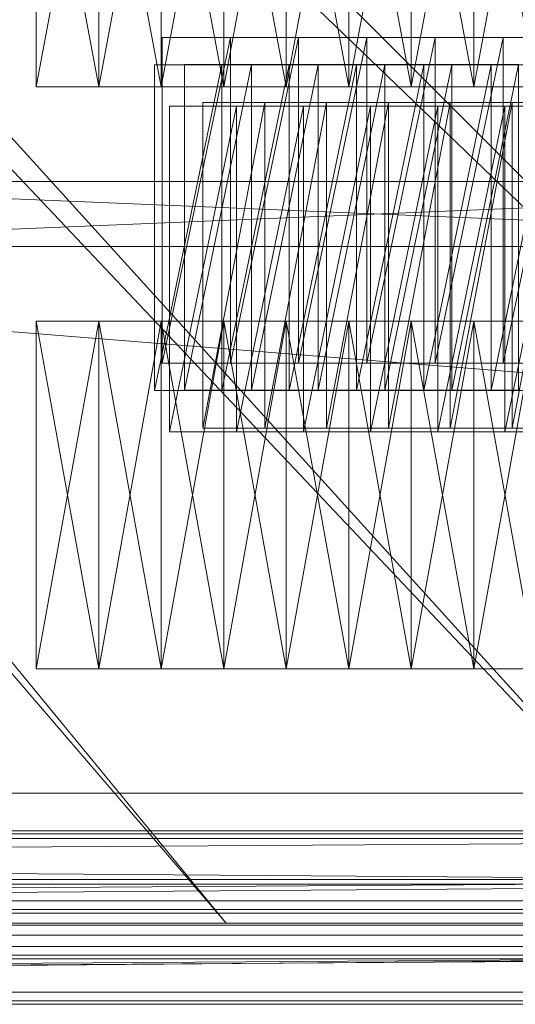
# Model space of a CAD drawing. Header units: millimetres. Extents: x -207 to 60078, y -249 to 35796.
# Tile 38 of 99: x 27607 to 29128, y -249 to 2775. Entities that reach past the tile are written whole.
import ezdxf

# ---------------------------------------------------------------- set-up
doc = ezdxf.new("R2010")
doc.units = ezdxf.units.MM
for name, color, linetype, lineweight, true_color in [('F01_SLABS', 7, 'Continuous', 18, 0xa6b7af), ('F01_STAIRS', 7, 'Continuous', 18, 0x99a4b1), ('F01_WALLS', 7, 'Continuous', 18, 0xc4ccd5), ('F02_SLABS', 7, 'Continuous', 18, 0xa6b7af), ('F02_STAIRS', 7, 'Continuous', 18, 0x99a4b1), ('F02_WALLS', 7, 'Continuous', 18, 0xc4ccd5), ('F03_SLABS', 7, 'Continuous', 18, 0xa6b7af), ('F03_STAIRS', 7, 'Continuous', 18, 0x99a4b1), ('F03_WALLS', 7, 'Continuous', 18, 0xc4ccd5), ('F04_SLABS', 7, 'Continuous', 18, 0xa6b7af), ('F04_STAIRS', 7, 'Continuous', 18, 0x99a4b1), ('F04_WALLS', 7, 'Continuous', 18, 0xc4ccd5), ('F07_SLABS', 7, 'Continuous', 18, 0xa6b7af), ('F07_STAIRS', 7, 'Continuous', 18, 0x99a4b1), ('F07_WALLS', 7, 'Continuous', 18, 0xc4ccd5), ('F08_SLABS', 7, 'Continuous', 18, 0xa6b7af), ('F08_STAIRS', 7, 'Continuous', 18, 0x99a4b1), ('F08_WALLS', 7, 'Continuous', 18, 0xc4ccd5)]:
    doc.layers.add(name, color=color, linetype=linetype, lineweight=lineweight, true_color=true_color)

msp = doc.modelspace()

# ---------------------------------------------------------------- meshes
at = {"layer": 'F01_SLABS'}
mesh = msp.add_polyface(dxfattribs=at)
corners = [(33281.3, 0, -240), (35335.5, 0, -240), (35335.5, 0), (33281.3, 0), (37651.3, 0, -240), (37651.3, 0), (40295.6, 0, -240), (40295.6, 0), (19514.1, 13885.7, -240), (43359.7, 0, -240), (19514.1, 13885.7), (43359.7, 0), (19700.8, 14180.6, -240), (46970.8, 0, -240), (19700.8, 14180.6), (46970.8, 0), (19872.8, 14484.2, -240), (51313, 0, -240), (19872.8, 14484.2), (51313, 0), (20029.7, 14795.9, -240), (56661.7, 0, -240), (20029.7, 14795.9), (56661.7, 0), (20171.1, 15114.9, -240), (60000, 1234.4, -240), (20171.1, 15114.9), (60000, 1234.4), (20296.7, 15440.5, -240), (60000, 3761.2, -240), (20296.7, 15440.5), (60000, 3761.2), (20406.2, 15771.8, -240), (60000, 6213.7, -240), (20406.2, 15771.8), (60000, 6213.7), (20499.3, 16108.1, -240), (20575.7, 16448.6, -240), (60000, 8606.6, -240), (20499.3, 16108.1), (60000, 8606.6), (20575.7, 16448.6), (20635.4, 16792.4, -240), (60000, 10953.2, -240), (60000, 10953.2), (20635.4, 16792.4), (20678.1, 17138.8, -240), (60000, 13265.9, -240), (60000, 13265.9), (20678.1, 17138.8), (20703.8, 17486.8, -240), (60000, 15556.3, -240), (60000, 15556.3), (20703.8, 17486.8), (20712.3, 17835.6, -240), (60000, 17835.6, -240), (60000, 17835.6), (20712.3, 17835.6)]
mesh.append_faces([[corners[k] for k in face] for face in [(0, 1, 2), (0, 2, 3), (1, 4, 5), (1, 5, 2), (4, 6, 7), (4, 7, 5), (8, 9, 6), (10, 7, 11), (6, 9, 11), (6, 11, 7), (12, 13, 9), (14, 11, 15), (9, 13, 15), (9, 15, 11), (16, 17, 13), (18, 15, 19), (13, 17, 19), (13, 19, 15), (20, 21, 17), (22, 19, 23), (17, 21, 23), (17, 23, 19), (24, 25, 21), (26, 23, 27), (21, 25, 27), (21, 27, 23), (28, 29, 25), (30, 27, 31), (25, 29, 31), (25, 31, 27), (32, 33, 29), (34, 31, 35), (29, 33, 35), (29, 35, 31), (36, 37, 38), (36, 38, 33), (39, 35, 40), (39, 40, 41), (33, 38, 40), (33, 40, 35), (37, 42, 43), (37, 43, 38), (41, 40, 44), (41, 44, 45), (38, 43, 44), (38, 44, 40), (42, 46, 47), (42, 47, 43), (45, 44, 48), (45, 48, 49), (43, 47, 48), (43, 48, 44), (46, 50, 51), (46, 51, 47), (49, 48, 52), (49, 52, 53), (47, 51, 52), (47, 52, 48), (50, 54, 55), (50, 55, 51), (53, 52, 56), (53, 56, 57), (51, 55, 56), (51, 56, 52)]])
mesh = msp.add_polyface(dxfattribs=at)
corners = [(20990.5, 0, -240), (22038.4, 0, -240), (22038.4, 0), (23136.1, 0, -240), (23136.1, 0), (16954.2, 11565.5, -240), (24293, 0, -240), (16954.2, 11565.5), (24293, 0), (17257.8, 11737.5, -240), (25520.1, 0, -240), (17257.8, 11737.5), (25520.1, 0), (17552.6, 11924.2, -240), (26830.5, 0, -240), (17552.6, 11924.2), (26830.5, 0), (17837.9, 12125.1, -240), (18113, 12339.8, -240), (28240.1, 0, -240), (17837.9, 12125.1), (28240.1, 0), (18113, 12339.8), (18377.2, 12567.8, -240), (29768, 0, -240), (29768, 0), (18377.2, 12567.8), (18630, 12808.4, -240), (31438.4, 0, -240), (31438.4, 0), (18630, 12808.4), (18870.6, 13061.1, -240), (33281.3, 0, -240), (33281.3, 0), (18870.6, 13061.1), (19098.5, 13325.3, -240), (35335.5, 0, -240), (35335.5, 0), (19098.5, 13325.3), (19313.2, 13600.4, -240), (37651.3, 0, -240), (37651.3, 0), (19313.2, 13600.4), (19514.1, 13885.7, -240), (40295.6, 0, -240), (40295.6, 0), (19514.1, 13885.7), (19700.8, 14180.6, -240), (43359.7, 0, -240), (43359.7, 0), (19700.8, 14180.6), (19872.8, 14484.2, -240), (46970.8, 0, -240), (46970.8, 0), (19872.8, 14484.2), (20029.7, 14795.9, -240), (51313, 0, -240), (51313, 0), (20029.7, 14795.9), (20171.1, 15114.9, -240), (56661.7, 0, -240), (56661.7, 0), (20171.1, 15114.9), (20296.7, 15440.5, -240), (60000, 1234.4, -240), (60000, 1234.4), (20296.7, 15440.5), (20406.2, 15771.8, -240), (60000, 3761.2, -240), (60000, 3761.2), (20406.2, 15771.8), (20499.3, 16108.1, -240), (60000, 6213.7, -240)]
mesh.append_faces([[corners[k] for k in face] for face in [(0, 1, 2), (1, 3, 4), (1, 4, 2), (5, 6, 3), (7, 4, 8), (3, 6, 8), (3, 8, 4), (9, 10, 6), (11, 8, 12), (6, 10, 12), (6, 12, 8), (13, 14, 10), (15, 12, 16), (10, 14, 16), (10, 16, 12), (17, 18, 19), (17, 19, 14), (20, 16, 21), (20, 21, 22), (14, 19, 21), (14, 21, 16), (18, 23, 24), (18, 24, 19), (22, 21, 25), (22, 25, 26), (19, 24, 25), (19, 25, 21), (23, 27, 28), (23, 28, 24), (26, 25, 29), (26, 29, 30), (24, 28, 29), (24, 29, 25), (27, 31, 32), (27, 32, 28), (30, 29, 33), (30, 33, 34), (28, 32, 33), (28, 33, 29), (31, 35, 36), (31, 36, 32), (34, 33, 37), (34, 37, 38), (35, 39, 40), (35, 40, 36), (38, 37, 41), (38, 41, 42), (39, 43, 44), (39, 44, 40), (42, 41, 45), (42, 45, 46), (43, 47, 48), (46, 49, 50), (47, 51, 52), (50, 53, 54), (51, 55, 56), (54, 57, 58), (55, 59, 60), (58, 61, 62), (59, 63, 64), (62, 65, 66), (63, 67, 68), (66, 69, 70), (67, 71, 72)]])
at = {"layer": 'F01_STAIRS'}
mesh = msp.add_polyface(dxfattribs=at)
corners = [(27849.3, 3595.9, 2416.8), (27849.3, 2568.5, 2416.8), (27849.3, 3595.9), (27657.5, 3595.9), (27849.3, 2568.5), (27657.5, 2568.5, 2416.8), (27657.5, 3595.9, 2416.8), (27657.5, 2568.5)]
mesh.append_faces([[corners[k] for k in face] for face in [(0, 1, 2), (3, 0, 2), (2, 1, 4), (4, 3, 2), (0, 5, 1), (6, 0, 3), (6, 5, 0), (1, 5, 4), (7, 3, 4), (4, 5, 7), (7, 6, 3), (5, 6, 7)]])
mesh = msp.add_polyface(dxfattribs=at)
corners = [(28041.1, 3595.9, 2215.4), (28041.1, 2568.5, 2215.4), (28041.1, 3595.9), (27849.3, 3595.9), (28041.1, 2568.5), (27849.3, 2568.5, 2215.4), (27849.3, 3595.9, 2215.4), (27849.3, 2568.5)]
mesh.append_faces([[corners[k] for k in face] for face in [(0, 1, 2), (3, 0, 2), (2, 1, 4), (4, 3, 2), (0, 5, 1), (6, 0, 3), (6, 5, 0), (1, 5, 4), (7, 3, 4), (4, 5, 7), (7, 6, 3), (5, 6, 7)]])
mesh = msp.add_polyface(dxfattribs=at)
corners = [(28232.9, 3595.9, 2014), (28232.9, 2568.5, 2014), (28232.9, 3595.9), (28041.1, 3595.9), (28232.9, 2568.5), (28041.1, 2568.5, 2014), (28041.1, 3595.9, 2014), (28041.1, 2568.5)]
mesh.append_faces([[corners[k] for k in face] for face in [(0, 1, 2), (3, 0, 2), (2, 1, 4), (4, 3, 2), (0, 5, 1), (6, 0, 3), (6, 5, 0), (1, 5, 4), (7, 3, 4), (4, 5, 7), (7, 6, 3), (5, 6, 7)]])
mesh = msp.add_polyface(dxfattribs=at)
corners = [(28424.7, 3595.9, 1812.6), (28424.7, 2568.5, 1812.6), (28424.7, 3595.9), (28232.9, 3595.9), (28424.7, 2568.5), (28232.9, 2568.5, 1812.6), (28232.9, 3595.9, 1812.6), (28232.9, 2568.5)]
mesh.append_faces([[corners[k] for k in face] for face in [(0, 1, 2), (3, 0, 2), (2, 1, 4), (4, 3, 2), (0, 5, 1), (6, 0, 3), (6, 5, 0), (1, 5, 4), (7, 3, 4), (4, 5, 7), (7, 6, 3), (5, 6, 7)]])
mesh = msp.add_polyface(dxfattribs=at)
corners = [(28616.4, 3595.9, 1611.2), (28616.4, 2568.5, 1611.2), (28616.4, 3595.9), (28424.7, 3595.9), (28616.4, 2568.5), (28424.7, 2568.5, 1611.2), (28424.7, 3595.9, 1611.2), (28424.7, 2568.5)]
mesh.append_faces([[corners[k] for k in face] for face in [(0, 1, 2), (3, 0, 2), (2, 1, 4), (4, 3, 2), (0, 5, 1), (6, 0, 3), (6, 5, 0), (1, 5, 4), (7, 3, 4), (4, 5, 7), (7, 6, 3), (5, 6, 7)]])
mesh = msp.add_polyface(dxfattribs=at)
corners = [(28808.2, 3595.9, 1409.8), (28808.2, 2568.5, 1409.8), (28808.2, 3595.9), (28616.4, 3595.9), (28808.2, 2568.5), (28616.4, 2568.5, 1409.8), (28616.4, 3595.9, 1409.8), (28616.4, 2568.5)]
mesh.append_faces([[corners[k] for k in face] for face in [(0, 1, 2), (3, 0, 2), (2, 1, 4), (4, 3, 2), (0, 5, 1), (6, 0, 3), (6, 5, 0), (1, 5, 4), (7, 3, 4), (4, 5, 7), (7, 6, 3), (5, 6, 7)]])
mesh = msp.add_polyface(dxfattribs=at)
corners = [(29000, 3595.9, 1208.4), (29000, 2568.5, 1208.4), (29000, 3595.9), (28808.2, 3595.9), (29000, 2568.5), (28808.2, 2568.5, 1208.4), (28808.2, 3595.9, 1208.4), (28808.2, 2568.5)]
mesh.append_faces([[corners[k] for k in face] for face in [(0, 1, 2), (3, 0, 2), (2, 1, 4), (4, 3, 2), (0, 5, 1), (6, 0, 3), (6, 5, 0), (1, 5, 4), (7, 3, 4), (4, 5, 7), (7, 6, 3), (5, 6, 7)]])
mesh = msp.add_polyface(dxfattribs=at)
corners = [(29191.8, 3595.9, 1007), (29191.8, 2568.5, 1007), (29191.8, 3595.9), (29000, 3595.9), (29191.8, 2568.5), (29000, 2568.5, 1007), (29000, 3595.9, 1007), (29000, 2568.5)]
mesh.append_faces([[corners[k] for k in face] for face in [(0, 1, 2), (3, 0, 2), (2, 1, 4), (4, 3, 2), (0, 5, 1), (6, 0, 3), (6, 5, 0), (1, 5, 4), (7, 3, 4), (4, 5, 7), (7, 6, 3), (5, 6, 7)]])
mesh = msp.add_polyface(dxfattribs=at)
corners = [(27657.5, 780.8, 201.4), (27657.5, 1849.3, 201.4), (27657.5, 780.8), (27849.3, 780.8), (27657.5, 1849.3), (27849.3, 1849.3, 201.4), (27849.3, 780.8, 201.4), (27849.3, 1849.3)]
mesh.append_faces([[corners[k] for k in face] for face in [(0, 1, 2), (3, 0, 2), (2, 1, 4), (4, 3, 2), (0, 5, 1), (6, 0, 3), (6, 5, 0), (1, 5, 4), (7, 3, 4), (4, 5, 7), (7, 6, 3), (5, 6, 7)]])
mesh = msp.add_polyface(dxfattribs=at)
corners = [(27849.3, 780.8, 402.8), (27849.3, 1849.3, 402.8), (27849.3, 780.8), (28041.1, 780.8), (27849.3, 1849.3), (28041.1, 1849.3, 402.8), (28041.1, 780.8, 402.8), (28041.1, 1849.3)]
mesh.append_faces([[corners[k] for k in face] for face in [(0, 1, 2), (3, 0, 2), (2, 1, 4), (4, 3, 2), (0, 5, 1), (6, 0, 3), (6, 5, 0), (1, 5, 4), (7, 3, 4), (4, 5, 7), (7, 6, 3), (5, 6, 7)]])
mesh = msp.add_polyface(dxfattribs=at)
corners = [(28041.1, 780.8, 604.2), (28041.1, 1849.3, 604.2), (28041.1, 780.8), (28232.9, 780.8), (28041.1, 1849.3), (28232.9, 1849.3, 604.2), (28232.9, 780.8, 604.2), (28232.9, 1849.3)]
mesh.append_faces([[corners[k] for k in face] for face in [(0, 1, 2), (3, 0, 2), (2, 1, 4), (4, 3, 2), (0, 5, 1), (6, 0, 3), (6, 5, 0), (1, 5, 4), (7, 3, 4), (4, 5, 7), (7, 6, 3), (5, 6, 7)]])
mesh = msp.add_polyface(dxfattribs=at)
corners = [(28232.9, 780.8, 805.6), (28232.9, 1849.3, 805.6), (28232.9, 780.8), (28424.7, 780.8), (28232.9, 1849.3), (28424.7, 1849.3, 805.6), (28424.7, 780.8, 805.6), (28424.7, 1849.3)]
mesh.append_faces([[corners[k] for k in face] for face in [(0, 1, 2), (3, 0, 2), (2, 1, 4), (4, 3, 2), (0, 5, 1), (6, 0, 3), (6, 5, 0), (1, 5, 4), (7, 3, 4), (4, 5, 7), (7, 6, 3), (5, 6, 7)]])
mesh = msp.add_polyface(dxfattribs=at)
corners = [(28424.7, 780.8, 1007), (28424.7, 1849.3, 1007), (28424.7, 780.8), (28616.4, 780.8), (28424.7, 1849.3), (28616.4, 1849.3, 1007), (28616.4, 780.8, 1007), (28616.4, 1849.3)]
mesh.append_faces([[corners[k] for k in face] for face in [(0, 1, 2), (3, 0, 2), (2, 1, 4), (4, 3, 2), (0, 5, 1), (6, 0, 3), (6, 5, 0), (1, 5, 4), (7, 3, 4), (4, 5, 7), (7, 6, 3), (5, 6, 7)]])
mesh = msp.add_polyface(dxfattribs=at)
corners = [(28616.4, 780.8, 1208.4), (28616.4, 1849.3, 1208.4), (28616.4, 780.8), (28808.2, 780.8), (28616.4, 1849.3), (28808.2, 1849.3, 1208.4), (28808.2, 780.8, 1208.4), (28808.2, 1849.3)]
mesh.append_faces([[corners[k] for k in face] for face in [(0, 1, 2), (3, 0, 2), (2, 1, 4), (4, 3, 2), (0, 5, 1), (6, 0, 3), (6, 5, 0), (1, 5, 4), (7, 3, 4), (4, 5, 7), (7, 6, 3), (5, 6, 7)]])
mesh = msp.add_polyface(dxfattribs=at)
corners = [(28808.2, 780.8, 1409.8), (28808.2, 1849.3, 1409.8), (28808.2, 780.8), (29000, 780.8), (28808.2, 1849.3), (29000, 1849.3, 1409.8), (29000, 780.8, 1409.8), (29000, 1849.3)]
mesh.append_faces([[corners[k] for k in face] for face in [(0, 1, 2), (3, 0, 2), (2, 1, 4), (4, 3, 2), (0, 5, 1), (6, 0, 3), (6, 5, 0), (1, 5, 4), (7, 3, 4), (4, 5, 7), (7, 6, 3), (5, 6, 7)]])
mesh = msp.add_polyface(dxfattribs=at)
corners = [(29000, 780.8, 1611.2), (29000, 1849.3, 1611.2), (29000, 780.8), (29191.8, 780.8), (29000, 1849.3), (29191.8, 1849.3, 1611.2), (29191.8, 780.8, 1611.2), (29191.8, 1849.3)]
mesh.append_faces([[corners[k] for k in face] for face in [(0, 1, 2), (3, 0, 2), (2, 1, 4), (4, 3, 2), (0, 5, 1), (6, 0, 3), (6, 5, 0), (1, 5, 4), (7, 3, 4), (4, 5, 7), (7, 6, 3), (5, 6, 7)]])
at = {"layer": 'F01_WALLS'}
mesh = msp.add_polyface(dxfattribs=at)
corners = [(26301.4, 2078.1, 4553.7), (26301.4, 2278.1, 4553.7), (26301.4, 2078.1), (31109.6, 2078.1), (26301.4, 2278.1), (31109.6, 2278.1, 4553.7), (31109.6, 2078.1, 4553.7), (31109.6, 2278.1)]
mesh.append_faces([[corners[k] for k in face] for face in [(0, 1, 2), (3, 0, 2), (2, 1, 4), (4, 3, 2), (0, 5, 1), (6, 0, 3), (6, 5, 0), (1, 5, 4), (7, 3, 4), (4, 5, 7), (7, 6, 3), (5, 6, 7)]])
mesh = msp.add_polyface(dxfattribs=at)
corners = [(53342.5, 283.3, 4553.7), (53342.5, -36.7, 4553.7), (53342.5, 283.3), (9657.5, 283.3), (53342.5, -36.7), (9657.5, -36.7, 4553.7), (9657.5, 283.3, 4553.7), (9657.5, -36.7)]
mesh.append_faces([[corners[k] for k in face] for face in [(0, 1, 2), (3, 0, 2), (2, 1, 4), (4, 3, 2), (0, 5, 1), (6, 0, 3), (6, 5, 0), (1, 5, 4), (7, 3, 4), (4, 5, 7), (7, 6, 3), (5, 6, 7)]])
at = {"layer": 'F02_SLABS'}
mesh = msp.add_polyface(dxfattribs=at)
corners = [(55083.8, 32592.9, 4583.7), (55083.8, 4099.4, 4583.7), (53321.2, 4099.4, 4583.7), (53321.2, 4099.4, 4833.7), (55083.8, 4099.4, 4833.7), (55083.8, 32592.9, 4833.7), (53034.3, 32592.9, 4583.7), (20690.1, 17862.8, 4583.7), (20690.1, 17862.8, 4833.7), (53034.3, 32592.9, 4833.7), (19228.5, 13314, 4583.7), (53321.2, 134.1, 4583.7), (53321.2, 134.1, 4833.7), (19228.5, 13314, 4833.7), (19962.6, 14494.5, 4583.7), (20061.8, 14704.2, 4583.7), (20154.1, 14917.1, 4583.7), (20154.1, 14917.1, 4833.7), (20061.8, 14704.2, 4833.7), (20239.4, 15132.9, 4583.7), (20239.4, 15132.9, 4833.7), (20317.5, 15351.4, 4583.7), (20317.5, 15351.4, 4833.7), (20388.5, 15572.3, 4583.7), (20388.5, 15572.3, 4833.7), (20452.2, 15795.5, 4583.7), (20452.2, 15795.5, 4833.7), (20508.6, 16020.6, 4583.7), (20508.6, 16020.6, 4833.7), (20557.6, 16247.4, 4583.7), (20557.6, 16247.4, 4833.7), (20599.1, 16475.7, 4583.7), (20599.1, 16475.7, 4833.7), (20633.2, 16705.2, 4583.7), (20633.2, 16705.2, 4833.7), (20659.7, 16935.7, 4583.7), (20659.7, 16935.7, 4833.7), (20678.7, 17167, 4583.7), (20678.7, 17167, 4833.7), (20690.1, 17398.8, 4583.7), (20690.1, 17398.8, 4833.7), (20693.9, 17630.8, 4583.7), (20693.9, 17630.8, 4833.7), (9708.8, 134.1, 4583.7), (9708.8, 134.1, 4833.7)]
mesh.append_faces([[corners[k] for k in face] for face in [(0, 1, 2), (3, 4, 5), (6, 2, 7), (8, 3, 9), (10, 2, 11), (12, 3, 13), (14, 15, 2), (15, 16, 2), (3, 17, 18), (16, 19, 2), (3, 20, 17), (19, 21, 2), (3, 22, 20), (21, 23, 2), (3, 24, 22), (23, 25, 2), (3, 26, 24), (25, 27, 2), (3, 28, 26), (27, 29, 2), (3, 30, 28), (29, 31, 2), (3, 32, 30), (31, 33, 2), (3, 34, 32), (33, 35, 2), (3, 36, 34), (35, 37, 2), (3, 38, 36), (37, 39, 2), (3, 40, 38), (7, 2, 41), (42, 3, 8), (39, 41, 2), (3, 42, 40), (43, 11, 12, 44), (11, 2, 3, 12), (2, 1, 4, 3)]])
mesh = msp.add_polyface(dxfattribs=at)
corners = [(53321.2, 134.1, 4583.7), (9708.8, 134.1, 4583.7), (17919.5, 12005, 4583.7), (17919.5, 12005, 4833.7), (9708.8, 134.1, 4833.7), (53321.2, 134.1, 4833.7), (18101.3, 12149.3, 4583.7), (18101.3, 12149.3, 4833.7), (18278.2, 12299.4, 4583.7), (18278.2, 12299.4, 4833.7), (18450.2, 12455.2, 4583.7), (18450.2, 12455.2, 4833.7), (18616.9, 12616.6, 4583.7), (18616.9, 12616.6, 4833.7), (18778.3, 12783.3, 4583.7), (18778.3, 12783.3, 4833.7), (18934.1, 12955.3, 4583.7), (18934.1, 12955.3, 4833.7), (19084.3, 13132.2, 4583.7), (19084.3, 13132.2, 4833.7), (19228.5, 13314, 4583.7), (19228.5, 13314, 4833.7), (19366.7, 13500.4, 4583.7), (53321.2, 4099.4, 4583.7), (53321.2, 4099.4, 4833.7), (19366.7, 13500.4, 4833.7), (19498.8, 13691.2, 4583.7), (19498.8, 13691.2, 4833.7), (19624.5, 13886.2, 4583.7), (19624.5, 13886.2, 4833.7), (19743.8, 14085.2, 4583.7), (19743.8, 14085.2, 4833.7), (19856.6, 14288.1, 4583.7), (19856.6, 14288.1, 4833.7), (19962.6, 14494.5, 4583.7), (19962.6, 14494.5, 4833.7), (20061.8, 14704.2, 4833.7), (20690.1, 17862.8, 4583.7), (20693.9, 17630.8, 4583.7), (20693.9, 17630.8, 4833.7), (20690.1, 17862.8, 4833.7), (20690.1, 17398.8, 4583.7), (20690.1, 17398.8, 4833.7), (20678.7, 17167, 4583.7), (20678.7, 17167, 4833.7), (20659.7, 16935.7, 4583.7), (20659.7, 16935.7, 4833.7), (20633.2, 16705.2, 4583.7), (20633.2, 16705.2, 4833.7), (20599.1, 16475.7, 4583.7), (20599.1, 16475.7, 4833.7), (20678.7, 18094.6, 4583.7), (20678.7, 18094.6, 4833.7)]
mesh.append_faces([[corners[k] for k in face] for face in [(0, 1, 2), (3, 4, 5), (0, 2, 6), (7, 3, 5), (0, 6, 8), (9, 7, 5), (0, 8, 10), (11, 9, 5), (0, 10, 12), (13, 11, 5), (0, 12, 14), (15, 13, 5), (0, 14, 16), (17, 15, 5), (0, 16, 18), (19, 17, 5), (0, 18, 20), (21, 19, 5), (20, 22, 23), (24, 25, 21), (22, 26, 23), (24, 27, 25), (26, 28, 23), (24, 29, 27), (28, 30, 23), (24, 31, 29), (30, 32, 23), (24, 33, 31), (32, 34, 23), (24, 35, 33), (24, 36, 35), (37, 38, 39, 40), (38, 41, 42, 39), (41, 43, 44, 42), (43, 45, 46, 44), (45, 47, 48, 46), (47, 49, 50, 48), (51, 37, 40, 52)]])
at = {"layer": 'F02_STAIRS'}
mesh = msp.add_polyface(dxfattribs=at)
corners = [(28112.9, 2637.2, 4833.7), (28317.8, 2637.2, 4833.7), (28112.9, 1637.2, 4833.7), (28112.9, 1637.2, 5040.2), (28317.8, 2637.2, 5040.2), (28112.9, 2637.2, 5040.2), (28317.8, 1637.2, 4833.7), (28317.8, 1637.2, 5040.2)]
mesh.append_faces([[corners[k] for k in face] for face in [(0, 1, 2), (3, 4, 5), (6, 2, 1), (4, 3, 7), (2, 6, 7, 3), (6, 1, 4, 7), (1, 0, 5, 4), (0, 2, 3, 5)]])
mesh = msp.add_polyface(dxfattribs=at)
corners = [(28317.8, 2637.2, 4833.7), (28522.8, 2637.2, 4833.7), (28317.8, 1637.2, 4833.7), (28317.8, 1637.2, 5246.8), (28522.8, 2637.2, 5246.8), (28317.8, 2637.2, 5246.8), (28522.8, 1637.2, 4833.7), (28522.8, 1637.2, 5246.8)]
mesh.append_faces([[corners[k] for k in face] for face in [(0, 1, 2), (3, 4, 5), (6, 2, 1), (4, 3, 7), (2, 6, 7, 3), (6, 1, 4, 7), (1, 0, 5, 4), (0, 2, 3, 5)]])
mesh = msp.add_polyface(dxfattribs=at)
corners = [(28522.8, 2637.2, 4833.7), (28727.7, 2637.2, 4833.7), (28522.8, 1637.2, 4833.7), (28522.8, 1637.2, 5453.4), (28727.7, 2637.2, 5453.4), (28522.8, 2637.2, 5453.4), (28727.7, 1637.2, 4833.7), (28727.7, 1637.2, 5453.4)]
mesh.append_faces([[corners[k] for k in face] for face in [(0, 1, 2), (3, 4, 5), (6, 2, 1), (4, 3, 7), (2, 6, 7, 3), (6, 1, 4, 7), (1, 0, 5, 4), (0, 2, 3, 5)]])
mesh = msp.add_polyface(dxfattribs=at)
corners = [(28727.7, 2637.2, 4833.7), (28932.7, 2637.2, 4833.7), (28727.7, 1637.2, 4833.7), (28727.7, 1637.2, 5659.9), (28932.7, 2637.2, 5659.9), (28727.7, 2637.2, 5659.9), (28932.7, 1637.2, 4833.7), (28932.7, 1637.2, 5659.9)]
mesh.append_faces([[corners[k] for k in face] for face in [(0, 1, 2), (3, 4, 5), (6, 2, 1), (4, 3, 7), (2, 6, 7, 3), (6, 1, 4, 7), (1, 0, 5, 4), (0, 2, 3, 5)]])
mesh = msp.add_polyface(dxfattribs=at)
corners = [(28932.7, 2637.2, 4833.7), (29137.6, 2637.2, 4833.7), (28932.7, 1637.2, 4833.7), (28932.7, 1637.2, 5866.5), (29137.6, 2637.2, 5866.5), (28932.7, 2637.2, 5866.5), (29137.6, 1637.2, 4833.7), (29137.6, 1637.2, 5866.5)]
mesh.append_faces([[corners[k] for k in face] for face in [(0, 1, 2), (3, 4, 5), (6, 2, 1), (4, 3, 7), (2, 6, 7, 3), (6, 1, 4, 7), (1, 0, 5, 4), (0, 2, 3, 5)]])
at = {"layer": 'F02_WALLS'}
mesh = msp.add_polyface(dxfattribs=at)
corners = [(53321.2, -5.9, 4833.7), (9708.8, -5.9, 4833.7), (53321.2, 274.1, 4833.7), (53321.2, 274.1, 9511.3), (9708.8, -5.9, 9511.3), (53321.2, -5.9, 9511.3), (9708.8, 274.1, 4833.7), (9708.8, 274.1, 9511.3)]
mesh.append_faces([[corners[k] for k in face] for face in [(0, 1, 2), (3, 4, 5), (6, 2, 1), (4, 3, 7), (2, 6, 7, 3), (6, 1, 4, 7), (1, 0, 5, 4), (0, 2, 3, 5)]])
at = {"layer": 'F03_SLABS'}
mesh = msp.add_polyface(dxfattribs=at)
corners = [(55168.7, 3554.2, 9541.3), (53452.5, 3554.2, 9541.3), (43531.9, 27490.6, 9541.3), (43531.9, 27490.6, 9791.3), (53452.5, 3554.2, 9791.3), (55168.7, 3554.2, 9791.3), (53452.5, 259.8, 9541.3), (9793.6, 259.8, 9541.3), (22476.8, 5972.9, 9541.3), (22476.8, 5972.9, 9791.3), (9793.6, 259.8, 9791.3), (53452.5, 259.8, 9791.3), (43531.9, 5972.9, 9541.3), (43531.9, 5972.9, 9791.3), (4728.6, 4471.6, 9541.3), (4728.6, 4471.6, 9791.3), (3891.5, 32828.4, 9541.3), (22476.8, 27490.6, 9541.3), (22476.8, 27490.6, 9791.3), (3891.5, 32828.4, 9791.3), (53368.7, 35372.1, 9541.3), (53368.7, 32369.6, 9541.3), (53368.7, 32369.6, 9791.3), (53368.7, 35372.1, 9791.3), (55168.7, 32369.6, 9541.3), (55168.7, 32369.6, 9791.3), (5984.4, 35372.1, 9541.3), (5984.4, 35372.1, 9791.3)]
mesh.append_faces([[corners[k] for k in face] for face in [(0, 1, 2), (3, 4, 5), (6, 7, 8), (9, 10, 11), (8, 12, 6), (11, 13, 9), (8, 7, 14), (15, 10, 9), (14, 16, 17), (18, 19, 15), (20, 21, 2), (3, 22, 23), (2, 24, 0), (5, 25, 3), (12, 1, 6), (11, 4, 13), (14, 17, 8), (9, 18, 15), (20, 2, 17), (18, 3, 23), (1, 12, 2), (3, 13, 4), (17, 16, 26), (27, 19, 18), (2, 21, 24), (25, 22, 3), (17, 26, 20), (23, 27, 18), (20, 26, 27, 23), (26, 16, 19, 27), (16, 14, 15, 19), (14, 7, 10, 15), (7, 6, 11, 10), (6, 1, 4, 11), (1, 0, 5, 4), (0, 24, 25, 5), (24, 21, 22, 25), (21, 20, 23, 22), (8, 17, 18, 9), (17, 2, 3, 18), (2, 12, 13, 3), (12, 8, 9, 13)]])
at = {"layer": 'F03_STAIRS'}
mesh = msp.add_polyface(dxfattribs=at)
corners = [(28044.1, 2719.8, 9791.3), (28253.4, 2719.8, 9791.3), (28044.1, 1719.8, 9791.3), (28044.1, 1719.8, 9972), (28253.4, 2719.8, 9972), (28044.1, 2719.8, 9972), (28253.4, 1719.8, 9791.3), (28253.4, 1719.8, 9972)]
mesh.append_faces([[corners[k] for k in face] for face in [(0, 1, 2), (3, 4, 5), (6, 2, 1), (4, 3, 7), (2, 6, 7, 3), (6, 1, 4, 7), (1, 0, 5, 4), (0, 2, 3, 5)]])
mesh = msp.add_polyface(dxfattribs=at)
corners = [(28253.4, 2719.8, 9791.3), (28462.7, 2719.8, 9791.3), (28253.4, 1719.8, 9791.3), (28253.4, 1719.8, 10152.8), (28462.7, 2719.8, 10152.8), (28253.4, 2719.8, 10152.8), (28462.7, 1719.8, 9791.3), (28462.7, 1719.8, 10152.8)]
mesh.append_faces([[corners[k] for k in face] for face in [(0, 1, 2), (3, 4, 5), (6, 2, 1), (4, 3, 7), (2, 6, 7, 3), (6, 1, 4, 7), (1, 0, 5, 4), (0, 2, 3, 5)]])
mesh = msp.add_polyface(dxfattribs=at)
corners = [(28462.7, 2719.8, 9791.3), (28672, 2719.8, 9791.3), (28462.7, 1719.8, 9791.3), (28462.7, 1719.8, 10333.5), (28672, 2719.8, 10333.5), (28462.7, 2719.8, 10333.5), (28672, 1719.8, 9791.3), (28672, 1719.8, 10333.5)]
mesh.append_faces([[corners[k] for k in face] for face in [(0, 1, 2), (3, 4, 5), (6, 2, 1), (4, 3, 7), (2, 6, 7, 3), (6, 1, 4, 7), (1, 0, 5, 4), (0, 2, 3, 5)]])
mesh = msp.add_polyface(dxfattribs=at)
corners = [(28672, 2719.8, 9791.3), (28881.3, 2719.8, 9791.3), (28672, 1719.8, 9791.3), (28672, 1719.8, 10514.2), (28881.3, 2719.8, 10514.2), (28672, 2719.8, 10514.2), (28881.3, 1719.8, 9791.3), (28881.3, 1719.8, 10514.2)]
mesh.append_faces([[corners[k] for k in face] for face in [(0, 1, 2), (3, 4, 5), (6, 2, 1), (4, 3, 7), (2, 6, 7, 3), (6, 1, 4, 7), (1, 0, 5, 4), (0, 2, 3, 5)]])
mesh = msp.add_polyface(dxfattribs=at)
corners = [(28881.3, 2719.8, 9791.3), (29090.5, 2719.8, 9791.3), (28881.3, 1719.8, 9791.3), (28881.3, 1719.8, 10695), (29090.5, 2719.8, 10695), (28881.3, 2719.8, 10695), (29090.5, 1719.8, 9791.3), (29090.5, 1719.8, 10695)]
mesh.append_faces([[corners[k] for k in face] for face in [(0, 1, 2), (3, 4, 5), (6, 2, 1), (4, 3, 7), (2, 6, 7, 3), (6, 1, 4, 7), (1, 0, 5, 4), (0, 2, 3, 5)]])
mesh = msp.add_polyface(dxfattribs=at)
corners = [(29090.5, 2719.8, 9791.3), (29299.8, 2719.8, 9791.3), (29090.5, 1719.8, 9791.3), (29090.5, 1719.8, 10875.7), (29299.8, 2719.8, 10875.7), (29090.5, 2719.8, 10875.7), (29299.8, 1719.8, 9791.3), (29299.8, 1719.8, 10875.7)]
mesh.append_faces([[corners[k] for k in face] for face in [(0, 1, 2), (3, 4, 5), (6, 2, 1), (4, 3, 7), (2, 6, 7, 3), (6, 1, 4, 7), (1, 0, 5, 4), (0, 2, 3, 5)]])
at = {"layer": 'F03_WALLS'}
mesh = msp.add_polyface(dxfattribs=at)
corners = [(53452.5, 119.8, 9791.3), (9793.6, 119.8, 9791.3), (53452.5, 399.8, 9791.3), (53452.5, 399.8, 13849.2), (9793.6, 119.8, 13849.2), (53452.5, 119.8, 13849.2), (9793.6, 399.8, 9791.3), (9793.6, 399.8, 13849.2)]
mesh.append_faces([[corners[k] for k in face] for face in [(0, 1, 2), (3, 4, 5), (6, 2, 1), (4, 3, 7), (2, 6, 7, 3), (6, 1, 4, 7), (1, 0, 5, 4), (0, 2, 3, 5)]])
at = {"layer": 'F04_SLABS'}
mesh = msp.add_polyface(dxfattribs=at)
corners = [(54411.2, 32359.3, 13879.2), (54411.2, 3442.7, 13879.2), (52805.8, 3442.7, 13879.2), (52805.8, 3442.7, 14129.2), (54411.2, 3442.7, 14129.2), (54411.2, 32359.3, 14129.2), (10036.5, -98.2, 13879.2), (10736.3, 1503.6, 13879.2), (21850.6, 5634.6, 13879.2), (21850.6, 5634.6, 14129.2), (10736.3, 1503.6, 14129.2), (10036.5, -98.2, 14129.2), (5302.7, 5634.6, 13879.2), (4973.4, 4201.4, 13879.2), (4232.4, 33118, 13879.2), (4232.4, 33118, 14129.2), (4973.4, 4201.4, 14129.2), (5302.7, 5634.6, 14129.2), (21850.6, 7067.8, 13879.2), (37575.2, 7067.8, 13879.2), (37575.2, 7067.8, 14129.2), (21850.6, 7067.8, 14129.2), (21850.6, 28186.2, 13879.2), (21850.6, 29450.7, 13879.2), (37575.2, 28186.2, 13879.2), (37575.2, 28186.2, 14129.2), (21850.6, 29450.7, 14129.2), (21850.6, 28186.2, 14129.2), (5261.5, 29450.7, 13879.2), (5261.5, 29450.7, 14129.2), (52764.7, 35520.7, 13879.2), (52764.7, 32359.3, 13879.2), (52764.7, 32359.3, 14129.2), (52764.7, 35520.7, 14129.2), (52805.8, -98.2, 13879.2), (38645.4, 8037.3, 13879.2), (38645.4, 8037.3, 14129.2), (52805.8, -98.2, 14129.2), (6290.6, 35520.7, 13879.2), (6290.6, 35520.7, 14129.2), (38645.4, 27090.2, 13879.2), (38645.4, 27090.2, 14129.2)]
mesh.append_faces([[corners[k] for k in face] for face in [(0, 1, 2), (3, 4, 5), (6, 7, 8), (9, 10, 11), (12, 13, 14), (15, 16, 17), (18, 19, 8), (9, 20, 21), (22, 23, 24), (25, 26, 27), (14, 28, 12), (17, 29, 15), (30, 31, 24), (25, 32, 33), (2, 31, 0), (5, 32, 3), (13, 12, 7), (10, 17, 16), (34, 19, 35), (36, 20, 37), (28, 14, 38), (39, 15, 29), (24, 23, 30), (33, 26, 25), (7, 6, 13), (16, 11, 10), (38, 23, 28), (29, 26, 39), (8, 34, 6), (11, 37, 9), (23, 38, 30), (33, 39, 26), (34, 8, 19), (20, 9, 37), (24, 31, 40), (41, 32, 25), (35, 2, 34), (37, 3, 36), (40, 31, 2), (3, 32, 41), (2, 35, 40), (41, 36, 3), (31, 30, 33, 32), (30, 38, 39, 33), (38, 14, 15, 39), (14, 13, 16, 15), (13, 6, 11, 16), (6, 34, 37, 11), (34, 2, 3, 37), (2, 1, 4, 3), (1, 0, 5, 4), (0, 31, 32, 5), (7, 12, 17, 10), (12, 28, 29, 17), (28, 23, 26, 29), (23, 22, 27, 26), (22, 24, 25, 27), (24, 40, 41, 25), (40, 35, 36, 41), (35, 19, 20, 36), (19, 18, 21, 20), (18, 8, 9, 21), (8, 7, 10, 9)]])
at = {"layer": 'F04_STAIRS'}
mesh = msp.add_polyface(dxfattribs=at)
corners = [(28066.3, 1509.5, 14129.2), (28066.3, 2509.5, 14129.2), (28272.1, 2509.5, 14129.2), (28272.1, 2509.5, 14299.6), (28066.3, 2509.5, 14299.6), (28066.3, 1509.5, 14299.6), (28272.1, 1509.5, 14129.2), (28272.1, 1509.5, 14299.6)]
mesh.append_faces([[corners[k] for k in face] for face in [(0, 1, 2), (3, 4, 5), (2, 6, 0), (5, 7, 3), (0, 6, 7, 5), (6, 2, 3, 7), (2, 1, 4, 3), (1, 0, 5, 4)]])
mesh = msp.add_polyface(dxfattribs=at)
corners = [(28272.1, 1509.5, 14129.2), (28272.1, 2509.5, 14129.2), (28478, 2509.5, 14129.2), (28478, 2509.5, 14470), (28272.1, 2509.5, 14470), (28272.1, 1509.5, 14470), (28478, 1509.5, 14129.2), (28478, 1509.5, 14470)]
mesh.append_faces([[corners[k] for k in face] for face in [(0, 1, 2), (3, 4, 5), (2, 6, 0), (5, 7, 3), (0, 6, 7, 5), (6, 2, 3, 7), (2, 1, 4, 3), (1, 0, 5, 4)]])
mesh = msp.add_polyface(dxfattribs=at)
corners = [(28478, 1509.5, 14129.2), (28478, 2509.5, 14129.2), (28683.8, 2509.5, 14129.2), (28683.8, 2509.5, 14640.4), (28478, 2509.5, 14640.4), (28478, 1509.5, 14640.4), (28683.8, 1509.5, 14129.2), (28683.8, 1509.5, 14640.4)]
mesh.append_faces([[corners[k] for k in face] for face in [(0, 1, 2), (3, 4, 5), (2, 6, 0), (5, 7, 3), (0, 6, 7, 5), (6, 2, 3, 7), (2, 1, 4, 3), (1, 0, 5, 4)]])
mesh = msp.add_polyface(dxfattribs=at)
corners = [(28683.8, 1509.5, 14129.2), (28683.8, 2509.5, 14129.2), (28889.6, 2509.5, 14129.2), (28889.6, 2509.5, 14810.8), (28683.8, 2509.5, 14810.8), (28683.8, 1509.5, 14810.8), (28889.6, 1509.5, 14129.2), (28889.6, 1509.5, 14810.8)]
mesh.append_faces([[corners[k] for k in face] for face in [(0, 1, 2), (3, 4, 5), (2, 6, 0), (5, 7, 3), (0, 6, 7, 5), (6, 2, 3, 7), (2, 1, 4, 3), (1, 0, 5, 4)]])
mesh = msp.add_polyface(dxfattribs=at)
corners = [(28889.6, 2509.5, 14129.2), (29095.4, 2509.5, 14129.2), (28889.6, 1509.5, 14129.2), (28889.6, 1509.5, 14981.2), (29095.4, 2509.5, 14981.2), (28889.6, 2509.5, 14981.2), (29095.4, 1509.5, 14129.2), (29095.4, 1509.5, 14981.2)]
mesh.append_faces([[corners[k] for k in face] for face in [(0, 1, 2), (3, 4, 5), (6, 2, 1), (4, 3, 7), (2, 6, 7, 3), (6, 1, 4, 7), (1, 0, 5, 4), (0, 2, 3, 5)]])
mesh = msp.add_polyface(dxfattribs=at)
corners = [(29095.4, 2509.5, 14129.2), (29301.2, 2509.5, 14129.2), (29095.4, 1509.5, 14129.2), (29095.4, 1509.5, 15151.7), (29301.2, 2509.5, 15151.7), (29095.4, 2509.5, 15151.7), (29301.2, 1509.5, 14129.2), (29301.2, 1509.5, 15151.7)]
mesh.append_faces([[corners[k] for k in face] for face in [(0, 1, 2), (3, 4, 5), (6, 2, 1), (4, 3, 7), (2, 6, 7, 3), (6, 1, 4, 7), (1, 0, 5, 4), (0, 2, 3, 5)]])
at = {"layer": 'F04_WALLS'}
mesh = msp.add_polyface(dxfattribs=at)
corners = [(52805.8, -238.2, 14129.2), (10036.5, -238.2, 14129.2), (52805.8, 41.8, 14129.2), (52805.8, 41.8, 17939.2), (10036.5, -238.2, 17939.2), (52805.8, -238.2, 17939.2), (10036.5, 41.8, 14129.2), (10036.5, 41.8, 17939.2)]
mesh.append_faces([[corners[k] for k in face] for face in [(0, 1, 2), (3, 4, 5), (6, 2, 1), (4, 3, 7), (2, 6, 7, 3), (6, 1, 4, 7), (1, 0, 5, 4), (0, 2, 3, 5)]])
at = {"layer": 'F07_SLABS'}
mesh = msp.add_polyface(dxfattribs=at)
corners = [(5507.5, 5963.5, 27822.4), (4672.4, 4070.8, 27822.4), (3913.2, 32934.5, 27822.4), (3913.2, 32934.5, 28072.4), (4672.4, 4070.8, 28072.4), (5507.5, 5963.5, 28072.4), (16173.9, 5726.9, 27822.4), (21070.6, 5726.9, 27822.4), (16173.9, 2730.1, 27822.4), (16173.9, 2730.1, 28072.4), (21070.6, 5726.9, 28072.4), (16173.9, 5726.9, 28072.4), (4900.1, 32027.5, 27822.4), (4900.1, 32027.5, 28072.4), (5963, 35458.1, 27822.4), (51627.4, 35458.1, 27822.4), (21070.6, 29227.9, 27822.4), (21070.6, 29227.9, 28072.4), (51627.4, 35458.1, 28072.4), (5963, 35458.1, 28072.4), (9189.5, 2730.1, 27822.4), (9189.5, 2730.1, 28072.4), (9379.3, -108.9, 27822.4), (9379.3, -108.9, 28072.4), (51627.4, -108.9, 27822.4), (51627.4, -108.9, 28072.4)]
mesh.append_faces([[corners[k] for k in face] for face in [(0, 1, 2), (3, 4, 5), (6, 7, 8), (9, 10, 11), (2, 12, 0), (5, 13, 3), (14, 15, 16), (17, 18, 19), (1, 0, 20), (21, 5, 4), (12, 2, 14), (19, 3, 13), (20, 22, 1), (4, 23, 21), (14, 16, 12), (13, 17, 19), (22, 20, 8), (9, 21, 23), (16, 15, 24), (25, 18, 17), (8, 24, 22), (23, 25, 9), (24, 7, 16), (17, 10, 25), (8, 7, 24), (25, 10, 9), (15, 14, 19, 18), (14, 2, 3, 19), (2, 1, 4, 3), (1, 22, 23, 4), (22, 24, 25, 23), (24, 15, 18, 25), (0, 12, 13, 5), (12, 16, 17, 13), (16, 7, 10, 17), (7, 6, 11, 10), (6, 8, 9, 11), (8, 20, 21, 9), (20, 0, 5, 21)]])
at = {"layer": 'F07_STAIRS'}
mesh = msp.add_polyface(dxfattribs=at)
corners = [(28168.9, 2520.4, 28072.4), (28358.7, 2520.4, 28072.4), (28168.9, 1520.4, 28072.4), (28168.9, 1520.4, 28235.1), (28358.7, 2520.4, 28235.1), (28168.9, 2520.4, 28235.1), (28358.7, 1520.4, 28072.4), (28358.7, 1520.4, 28235.1)]
mesh.append_faces([[corners[k] for k in face] for face in [(0, 1, 2), (3, 4, 5), (6, 2, 1), (4, 3, 7), (2, 6, 7, 3), (6, 1, 4, 7), (1, 0, 5, 4), (0, 2, 3, 5)]])
mesh = msp.add_polyface(dxfattribs=at)
corners = [(28358.7, 2520.4, 28072.4), (28548.5, 2520.4, 28072.4), (28358.7, 1520.4, 28072.4), (28358.7, 1520.4, 28397.7), (28548.5, 2520.4, 28397.7), (28358.7, 2520.4, 28397.7), (28548.5, 1520.4, 28072.4), (28548.5, 1520.4, 28397.7)]
mesh.append_faces([[corners[k] for k in face] for face in [(0, 1, 2), (3, 4, 5), (6, 2, 1), (4, 3, 7), (2, 6, 7, 3), (6, 1, 4, 7), (1, 0, 5, 4), (0, 2, 3, 5)]])
mesh = msp.add_polyface(dxfattribs=at)
corners = [(28548.5, 1520.4, 28072.4), (28548.5, 2520.4, 28072.4), (28738.3, 2520.4, 28072.4), (28738.3, 2520.4, 28560.4), (28548.5, 2520.4, 28560.4), (28548.5, 1520.4, 28560.4), (28738.3, 1520.4, 28072.4), (28738.3, 1520.4, 28560.4)]
mesh.append_faces([[corners[k] for k in face] for face in [(0, 1, 2), (3, 4, 5), (2, 6, 0), (5, 7, 3), (0, 6, 7, 5), (6, 2, 3, 7), (2, 1, 4, 3), (1, 0, 5, 4)]])
mesh = msp.add_polyface(dxfattribs=at)
corners = [(28738.3, 2520.4, 28072.4), (28928.1, 2520.4, 28072.4), (28738.3, 1520.4, 28072.4), (28738.3, 1520.4, 28723.1), (28928.1, 2520.4, 28723.1), (28738.3, 2520.4, 28723.1), (28928.1, 1520.4, 28072.4), (28928.1, 1520.4, 28723.1)]
mesh.append_faces([[corners[k] for k in face] for face in [(0, 1, 2), (3, 4, 5), (6, 2, 1), (4, 3, 7), (2, 6, 7, 3), (6, 1, 4, 7), (1, 0, 5, 4), (0, 2, 3, 5)]])
mesh = msp.add_polyface(dxfattribs=at)
corners = [(28928.1, 2520.4, 28072.4), (29117.9, 2520.4, 28072.4), (28928.1, 1520.4, 28072.4), (28928.1, 1520.4, 28885.8), (29117.9, 2520.4, 28885.8), (28928.1, 2520.4, 28885.8), (29117.9, 1520.4, 28072.4), (29117.9, 1520.4, 28885.8)]
mesh.append_faces([[corners[k] for k in face] for face in [(0, 1, 2), (3, 4, 5), (6, 2, 1), (4, 3, 7), (2, 6, 7, 3), (6, 1, 4, 7), (1, 0, 5, 4), (0, 2, 3, 5)]])
mesh = msp.add_polyface(dxfattribs=at)
corners = [(29117.9, 2520.4, 28072.4), (29307.6, 2520.4, 28072.4), (29117.9, 1520.4, 28072.4), (29117.9, 1520.4, 29048.4), (29307.6, 2520.4, 29048.4), (29117.9, 2520.4, 29048.4), (29307.6, 1520.4, 28072.4), (29307.6, 1520.4, 29048.4)]
mesh.append_faces([[corners[k] for k in face] for face in [(0, 1, 2), (3, 4, 5), (6, 2, 1), (4, 3, 7), (2, 6, 7, 3), (6, 1, 4, 7), (1, 0, 5, 4), (0, 2, 3, 5)]])
at = {"layer": 'F07_WALLS'}
mesh = msp.add_polyface(dxfattribs=at)
corners = [(51627.4, -248.9, 28072.4), (9379.3, -248.9, 28072.4), (51627.4, 31.1, 28072.4), (51627.4, 31.1, 31696.5), (9379.3, -248.9, 31696.5), (51627.4, -248.9, 31696.5), (9379.3, 31.1, 28072.4), (9379.3, 31.1, 31696.5)]
mesh.append_faces([[corners[k] for k in face] for face in [(0, 1, 2), (3, 4, 5), (6, 2, 1), (4, 3, 7), (2, 6, 7, 3), (6, 1, 4, 7), (1, 0, 5, 4), (0, 2, 3, 5)]])
at = {"layer": 'F08_SLABS'}
mesh = msp.add_polyface(dxfattribs=at)
corners = [(50777.3, 35153.7, 31726.5), (50777.3, -71.2, 31726.5), (17943.3, 35153.7, 31726.5), (17943.3, 35153.7, 31976.5), (50777.3, -71.2, 31976.5), (50777.3, 35153.7, 31976.5), (17943.3, -71.2, 31726.5), (17943.3, -71.2, 31976.5)]
mesh.append_faces([[corners[k] for k in face] for face in [(0, 1, 2), (3, 4, 5), (6, 2, 1), (4, 3, 7), (2, 6, 7, 3), (6, 1, 4, 7), (1, 0, 5, 4), (0, 2, 3, 5)]])
at = {"layer": 'F08_STAIRS'}
mesh = msp.add_polyface(dxfattribs=at)
corners = [(28020.6, 2635.6, 31976.5), (28227.1, 2635.6, 31976.5), (28020.6, 1635.6, 31976.5), (28020.6, 1635.6, 32203.7), (28227.1, 2635.6, 32203.7), (28020.6, 2635.6, 32203.7), (28227.1, 1635.6, 31976.5), (28227.1, 1635.6, 32203.7)]
mesh.append_faces([[corners[k] for k in face] for face in [(0, 1, 2), (3, 4, 5), (6, 2, 1), (4, 3, 7), (2, 6, 7, 3), (6, 1, 4, 7), (1, 0, 5, 4), (0, 2, 3, 5)]])
mesh = msp.add_polyface(dxfattribs=at)
corners = [(28227.1, 2635.6, 31976.5), (28433.6, 2635.6, 31976.5), (28227.1, 1635.6, 31976.5), (28227.1, 1635.6, 32431), (28433.6, 2635.6, 32431), (28227.1, 2635.6, 32431), (28433.6, 1635.6, 31976.5), (28433.6, 1635.6, 32431)]
mesh.append_faces([[corners[k] for k in face] for face in [(0, 1, 2), (3, 4, 5), (6, 2, 1), (4, 3, 7), (2, 6, 7, 3), (6, 1, 4, 7), (1, 0, 5, 4), (0, 2, 3, 5)]])
mesh = msp.add_polyface(dxfattribs=at)
corners = [(28433.6, 2635.6, 31976.5), (28640.1, 2635.6, 31976.5), (28433.6, 1635.6, 31976.5), (28433.6, 1635.6, 32658.2), (28640.1, 2635.6, 32658.2), (28433.6, 2635.6, 32658.2), (28640.1, 1635.6, 31976.5), (28640.1, 1635.6, 32658.2)]
mesh.append_faces([[corners[k] for k in face] for face in [(0, 1, 2), (3, 4, 5), (6, 2, 1), (4, 3, 7), (2, 6, 7, 3), (6, 1, 4, 7), (1, 0, 5, 4), (0, 2, 3, 5)]])
mesh = msp.add_polyface(dxfattribs=at)
corners = [(28640.1, 2635.6, 31976.5), (28846.7, 2635.6, 31976.5), (28640.1, 1635.6, 31976.5), (28640.1, 1635.6, 32885.4), (28846.7, 2635.6, 32885.4), (28640.1, 2635.6, 32885.4), (28846.7, 1635.6, 31976.5), (28846.7, 1635.6, 32885.4)]
mesh.append_faces([[corners[k] for k in face] for face in [(0, 1, 2), (3, 4, 5), (6, 2, 1), (4, 3, 7), (2, 6, 7, 3), (6, 1, 4, 7), (1, 0, 5, 4), (0, 2, 3, 5)]])
mesh = msp.add_polyface(dxfattribs=at)
corners = [(28846.7, 2635.6, 31976.5), (29053.2, 2635.6, 31976.5), (28846.7, 1635.6, 31976.5), (28846.7, 1635.6, 33112.6), (29053.2, 2635.6, 33112.6), (28846.7, 2635.6, 33112.6), (29053.2, 1635.6, 31976.5), (29053.2, 1635.6, 33112.6)]
mesh.append_faces([[corners[k] for k in face] for face in [(0, 1, 2), (3, 4, 5), (6, 2, 1), (4, 3, 7), (2, 6, 7, 3), (6, 1, 4, 7), (1, 0, 5, 4), (0, 2, 3, 5)]])
mesh = msp.add_polyface(dxfattribs=at)
corners = [(29053.2, 2635.6, 31976.5), (29259.7, 2635.6, 31976.5), (29053.2, 1635.6, 31976.5), (29053.2, 1635.6, 33339.9), (29259.7, 2635.6, 33339.9), (29053.2, 2635.6, 33339.9), (29259.7, 1635.6, 31976.5), (29259.7, 1635.6, 33339.9)]
mesh.append_faces([[corners[k] for k in face] for face in [(0, 1, 2), (3, 4, 5), (6, 2, 1), (4, 3, 7), (2, 6, 7, 3), (6, 1, 4, 7), (1, 0, 5, 4), (0, 2, 3, 5)]])
at = {"layer": 'F08_WALLS'}
mesh = msp.add_polyface(dxfattribs=at)
corners = [(50529.5, -211.2, 31976.5), (18108.5, -211.2, 31976.5), (50529.5, 68.8, 31976.5), (50529.5, 68.8, 37149.9), (18108.5, -211.2, 37149.9), (50529.5, -211.2, 37149.9), (18108.5, 68.8, 31976.5), (18108.5, 68.8, 37149.9)]
mesh.append_faces([[corners[k] for k in face] for face in [(0, 1, 2), (3, 4, 5), (6, 2, 1), (4, 3, 7), (2, 6, 7, 3), (6, 1, 4, 7), (1, 0, 5, 4), (0, 2, 3, 5)]])

doc.saveas('drawing.dxf')
